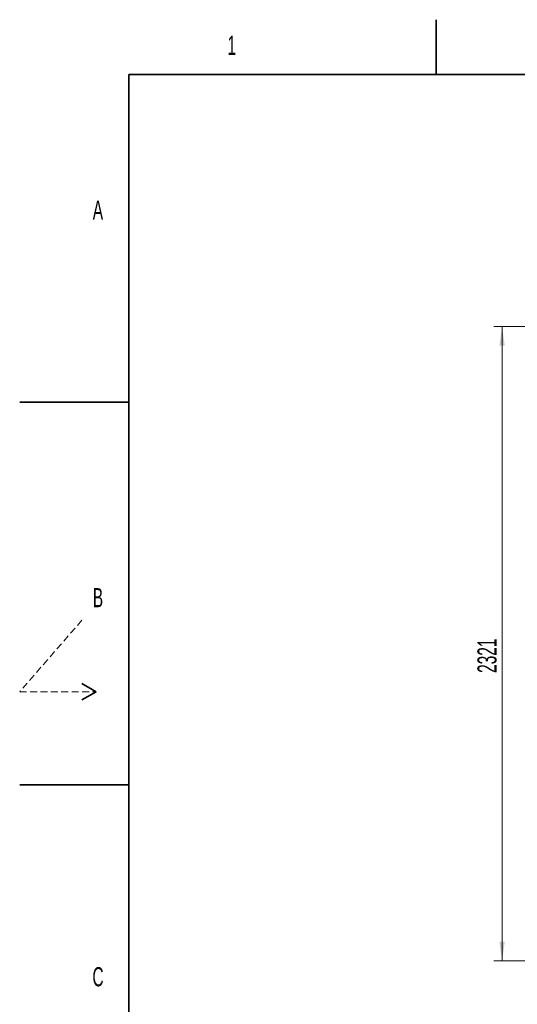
# Model space of a CAD drawing. Header units: millimetres. Extents: x 0 to 11920, y 0 to 8400.
# Tile 13 of 55: x 0 to 1822, y 4796 to 8400. Entities that reach past the tile are written whole.
import ezdxf

# ---------------------------------------------------------------- set-up
doc = ezdxf.new("R2010")
doc.units = ezdxf.units.MM
doc.header["$LTSCALE"] = 20
doc.linetypes.add('HIDDEN', pattern=[1.905, 1.27, -0.635])
doc.styles.add('SLDTEXTSTYLE0', font='TXT', dxfattribs={"width": 0.605})
doc.dimstyles.new('SLDDIMSTYLE1', dxfattribs={"dimtxt": 70, "dimasz": 70, "dimexe": 0, "dimexo": 0.0625, "dimgap": 17.5, "dimtad": 1, "dimdec": 0, "dimrnd": 1e-09, "dimzin": 12, "dimdsep": 46, "dimtxsty": 'SLDTEXTSTYLE0', "dimsah": 1, "dimcen": 0.09, "dimadec": 0, "dimazin": 3, "dimtfac": 1, "dimtofl": 0, "dimtmove": 0, "dimatfit": 3, "dimfxl": 1, "dimfrac": 2, "dimtolj": 1, "dimtzin": 12, "dimarcsym": 0})

# ---------------------------------------------------------------- blocks, each defined once
blk = doc.blocks.new('_D_3')
at = {"color": 7, "linetype": 'Continuous', "lineweight": 0}
for p, q in [((2883.2, 7276.5), (1736.5, 7276.5)), ((1766.5, 7276.5), (1766.5, 4955.4)), ((2388.9, 4955.4), (1736.5, 4955.4))]:
    blk.add_line(p, q, dxfattribs=at)
at = {"color": 7, "linetype": 'Continuous', "lineweight": 18}
for points in [[(1766.5, 7276.5), (1756.5, 7206.5), (1776.5, 7206.5)], [(1766.5, 4955.4), (1776.5, 5025.4), (1756.5, 5025.4)]]:
    blk.add_solid(points, dxfattribs=at)
at = {"color": 7, "linetype": 'Continuous', "lineweight": 18, "insert": (1676.2, 6009), "char_height": 70, "attachment_point": 1, "rotation": 90, "style": 'SLDTEXTSTYLE0'}
blk.add_mtext('2321', dxfattribs=at)

msp = doc.modelspace()

# ---------------------------------------------------------------- linework, layer by layer
at = {"color": 7, "linetype": 'Continuous', "lineweight": 35}
for p, q in [((1525, 8400), (1525, 8200)), ((400, 200), (400, 8200)), ((11720, 8200), (400, 8200)), ((0, 7000), (400, 7000)), ((228.04, 5970), (280, 5940)), ((280, 5940), (228.04, 5910)), ((0, 5600), (400, 5600))]:
    msp.add_line(p, q, dxfattribs=at)
at = {"color": 7, "linetype": 'HIDDEN', "lineweight": 18}
for p, q in [((228.04, 6202.14), (0, 5940)), ((0, 5940), (280, 5940))]:
    msp.add_line(p, q, dxfattribs=at)

# ---------------------------------------------------------------- texts
at = {"color": 7, "linetype": 'Continuous', "lineweight": 0, "char_height": 70, "attachment_point": 1, "style": 'SLDTEXTSTYLE0'}
for s, insert in [('1', (760.97, 8341.37)), ('A', (267.6, 7738.18)), ('B', (267.76, 6319.67)), ('C', (266.44, 4932.08))]:
    msp.add_mtext(s, dxfattribs=dict(at, insert=insert))

# ---------------------------------------------------------------- dimensions: what is measured, and where the dimension line sits
at = {"color": 7, "linetype": 'Continuous', "lineweight": 18}
dim = msp.add_linear_dim(base=(1766.46, 4955.37), p1=(2887.23, 7276.52), p2=(2392.89, 4955.37), angle=90, dimstyle='SLDDIMSTYLE1', dxfattribs=at)
dim.commit()
dim.dimension.update_dxf_attribs({"geometry": '_D_3', "text_midpoint": (1766.46, 6115.94), "dimtype": 160})

doc.saveas('drawing.dxf')
